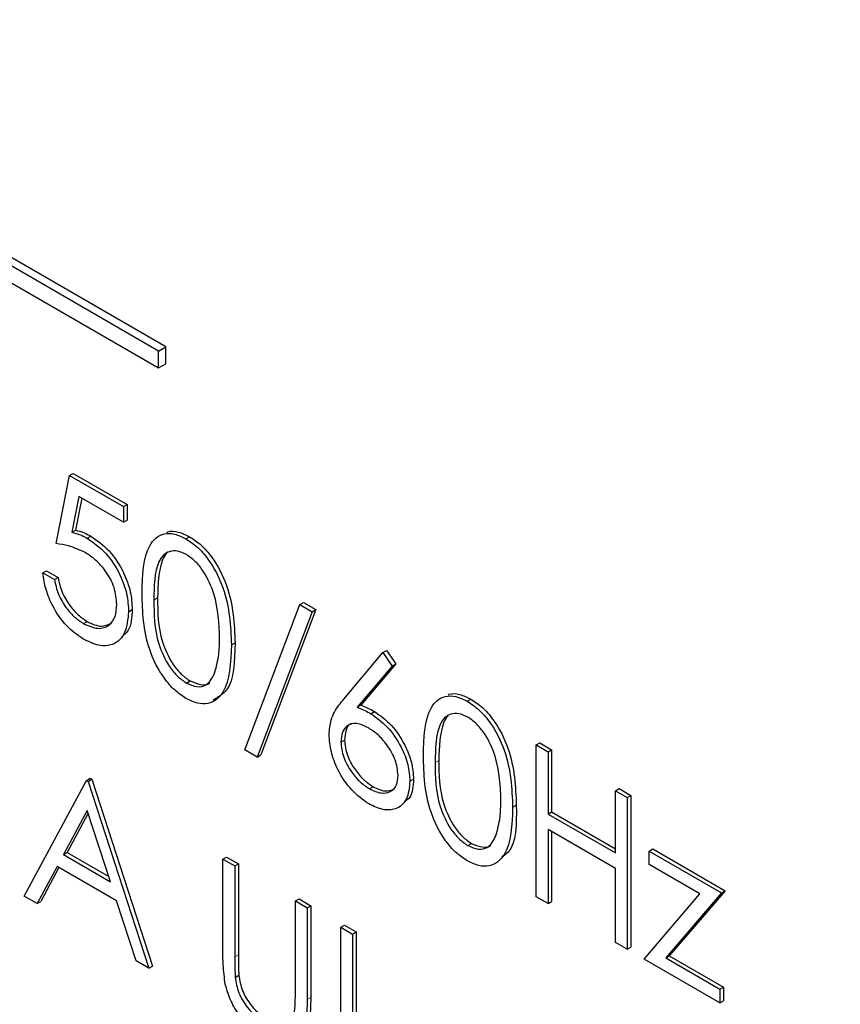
# Paper-space layout 'Blatt2' of a CAD drawing. Header units: millimetres. Extents: x 5 to 418, y 2 to 292.
# Tile 28 of 58: x 99.52 to 102.17, y 196.38 to 199.56. Entities that reach past the tile are written whole.
import ezdxf

# ---------------------------------------------------------------- set-up
doc = ezdxf.new("R2010")
doc.units = ezdxf.units.MM

psp = doc.layouts.new('Blatt2')

# ---------------------------------------------------------------- linework, layer by layer
at = {"color": 7, "linetype": 'Continuous', "lineweight": 25}
for p, q in [((99.965, 198.4913), (94.7795, 201.4848)), ((99.9885, 198.5049), (94.8031, 201.4984)), ((94.7795, 201.4304), (99.965, 198.4369)), ((99.965, 198.4913), (99.9885, 198.5049)), ((99.965, 198.4369), (99.965, 198.4913)), ((99.9885, 198.4505), (99.9885, 198.5049)), ((99.965, 198.4369), (99.9885, 198.4505)), ((99.6342, 197.8697), (99.6777, 198.0896)), ((99.6777, 198.0896), (99.6895, 198.0964)), ((99.6777, 198.0896), (99.8518, 197.9891)), ((99.6895, 198.0964), (99.8635, 197.9959)), ((99.7075, 198.0222), (99.6846, 197.9065)), ((99.7168, 198.0167), (99.6964, 197.9133)), ((99.8518, 197.9388), (99.7075, 198.0222)), ((99.8518, 197.9891), (99.8635, 197.9959)), ((99.8518, 197.9891), (99.8518, 197.9388)), ((99.8635, 197.9959), (99.8635, 197.9457)), ((99.8518, 197.9388), (99.8635, 197.9457)), ((99.6846, 197.9065), (99.6964, 197.9133)), ((99.7346, 197.8872), (99.7464, 197.894)), ((100.0534, 197.8852), (100.0652, 197.892)), ((99.5907, 197.7755), (99.6025, 197.7823)), ((99.6025, 197.7823), (99.6405, 197.7603)), ((99.5907, 197.7755), (99.6288, 197.7535)), ((99.6288, 197.7535), (99.6405, 197.7603)), ((99.8681, 197.6498), (99.8799, 197.6566)), ((100.2434, 197.204), (100.4208, 197.6731)), ((100.4727, 197.6568), (100.2953, 197.1876)), ((100.4208, 197.6731), (100.4326, 197.6799)), ((100.4208, 197.6731), (100.461, 197.65)), ((100.4326, 197.6799), (100.4727, 197.6568)), ((100.461, 197.65), (100.4727, 197.6568)), ((100.461, 197.65), (100.2835, 197.1808)), ((99.7223, 197.6116), (99.7341, 197.6184)), ((100.1999, 197.543), (100.2117, 197.5498)), ((100.5628, 197.3676), (100.6894, 197.5181)), ((100.6894, 197.5181), (100.7012, 197.5249)), ((100.6894, 197.5181), (100.7187, 197.4746)), ((100.7012, 197.5249), (100.7305, 197.4814)), ((100.7187, 197.4746), (100.6066, 197.3413)), ((100.7305, 197.4814), (100.6184, 197.3481)), ((100.7187, 197.4746), (100.7305, 197.4814)), ((100.0547, 197.4197), (100.0665, 197.4265)), ((100.9618, 197.3608), (100.9736, 197.3677)), ((100.6066, 197.3413), (100.6184, 197.3481)), ((100.6506, 197.3207), (100.6624, 197.3275)), ((100.5534, 197.229), (100.5652, 197.2358)), ((101.1844, 197.2198), (101.1962, 197.2266)), ((101.1844, 197.2198), (101.2225, 197.1978)), ((101.1844, 196.7299), (101.1844, 197.2198)), ((101.1962, 197.2266), (101.2342, 197.2046)), ((100.2835, 197.1808), (100.2434, 197.204)), ((100.2835, 197.1808), (100.2953, 197.1876)), ((101.2225, 197.1978), (101.2342, 197.2046)), ((101.2225, 197.1978), (101.2225, 196.9968)), ((101.2342, 197.2046), (101.2342, 197.0036)), ((99.5308, 196.7318), (99.7321, 197.1055)), ((99.7321, 197.1055), (99.7439, 197.1123)), ((99.7321, 197.1055), (99.7375, 197.1024)), ((99.7375, 197.1024), (99.7493, 197.1092)), ((99.7375, 197.1024), (99.9334, 196.4994)), ((99.7439, 197.1123), (99.7493, 197.1092)), ((99.7493, 197.1092), (99.9451, 196.5062)), ((100.6459, 197.0784), (100.6577, 197.0852)), ((100.7764, 197.1029), (100.7882, 197.1097)), ((101.44, 197.0722), (101.4518, 197.079)), ((101.44, 197.0722), (101.4781, 197.0502)), ((101.44, 196.8712), (101.44, 197.0722)), ((101.4518, 197.079), (101.4899, 197.057)), ((101.4781, 197.0502), (101.4899, 197.057)), ((101.4781, 197.0502), (101.4781, 196.5603)), ((101.4899, 197.057), (101.4899, 196.5671)), ((101.1082, 197.0186), (101.12, 197.0254)), ((99.7344, 197.0087), (99.6576, 196.8659)), ((99.7375, 196.9993), (99.6694, 196.8727)), ((99.8092, 196.7784), (99.7344, 197.0087)), ((101.2225, 196.9968), (101.2342, 197.0036)), ((101.2225, 196.9968), (101.44, 196.8712)), ((101.2342, 197.0036), (101.44, 196.8848)), ((101.44, 196.821), (101.2225, 196.9466)), ((101.2225, 196.9466), (101.2225, 196.7079)), ((101.2342, 196.9398), (101.2342, 196.7147)), ((100.9631, 196.8953), (100.9749, 196.9021)), ((99.6576, 196.8659), (99.6694, 196.8727)), ((99.6576, 196.8659), (99.8092, 196.7784)), ((99.6694, 196.8727), (99.8037, 196.7951)), ((101.5488, 196.8775), (101.5606, 196.8843)), ((101.5488, 196.8775), (101.7827, 196.7425)), ((101.5488, 196.8335), (101.5488, 196.8775)), ((101.5606, 196.8843), (101.7945, 196.7493)), ((99.6369, 196.8276), (99.5724, 196.7078)), ((99.8292, 196.7166), (99.6369, 196.8276)), ((100.1727, 196.8512), (100.1845, 196.858)), ((100.1727, 196.8512), (100.2108, 196.8292)), ((100.1727, 196.5553), (100.1727, 196.8512)), ((100.1845, 196.858), (100.2225, 196.836)), ((100.2108, 196.8292), (100.2225, 196.836)), ((100.2108, 196.8292), (100.2108, 196.5357)), ((100.2225, 196.836), (100.2225, 196.5425)), ((101.7129, 196.7388), (101.5488, 196.8335)), ((99.6431, 196.824), (99.5842, 196.7146)), ((101.44, 196.5823), (101.44, 196.821)), ((99.5724, 196.7078), (99.5308, 196.7318)), ((101.5325, 196.5289), (101.7129, 196.7388)), ((101.7827, 196.7425), (101.6024, 196.5325)), ((101.7945, 196.7493), (101.6141, 196.5393)), ((101.7827, 196.7425), (101.7945, 196.7493)), ((99.5724, 196.7078), (99.5842, 196.7146)), ((99.892, 196.5233), (99.8292, 196.7166)), ((100.4066, 196.7162), (100.4184, 196.723)), ((100.4066, 196.7162), (100.4446, 196.6942)), ((100.4066, 196.4226), (100.4066, 196.7162)), ((100.4184, 196.723), (100.4564, 196.701)), ((100.4446, 196.6942), (100.4564, 196.701)), ((100.4564, 196.701), (100.4564, 196.4051)), ((101.2225, 196.7079), (101.1844, 196.7299)), ((101.2225, 196.7079), (101.2342, 196.7147)), ((100.4446, 196.6942), (100.4446, 196.3983)), ((100.5534, 196.6314), (100.5652, 196.6382)), ((100.5652, 196.6382), (100.6033, 196.6162)), ((100.5534, 196.6314), (100.5915, 196.6094)), ((100.5534, 196.1415), (100.5534, 196.6314)), ((100.5915, 196.6094), (100.6033, 196.6162)), ((100.5915, 196.6094), (100.5915, 196.1697)), ((100.6033, 196.6162), (100.6033, 196.1765)), ((101.4781, 196.5603), (101.44, 196.5823)), ((101.4781, 196.5603), (101.4899, 196.5671)), ((99.9334, 196.4994), (99.892, 196.5233)), ((101.7773, 196.3876), (101.5325, 196.5289)), ((101.6024, 196.5325), (101.6141, 196.5393)), ((101.6024, 196.5325), (101.7773, 196.4316)), ((101.6141, 196.5393), (101.7891, 196.4384)), ((99.9334, 196.4994), (99.9451, 196.5062)), ((100.2125, 196.4695), (100.2242, 196.4763)), ((101.7773, 196.4316), (101.7891, 196.4384)), ((101.7773, 196.4316), (101.7773, 196.3876)), ((101.7891, 196.4384), (101.7891, 196.3944)), ((101.7773, 196.3876), (101.7891, 196.3944))]:
    psp.add_line(p, q, dxfattribs=at)
at = {"color": 7, "linetype": 'Continuous', "lineweight": 18}
for p, q in [((99.9497, 197.6876), (99.9615, 197.6944)), ((100.858, 197.1632), (100.8698, 197.17)), ((100.2108, 196.5357), (100.2225, 196.5425)), ((100.4446, 196.3983), (100.4564, 196.4051))]:
    psp.add_line(p, q, dxfattribs=at)
psp.add_open_spline([(87.2031, 211.5534), (89.0027, 210.4024), (92.603, 208.0999), (98.2665, 204.6893), (104.152, 201.3041), (109.7757, 198.2192), (113.454, 196.3072), (115.0425, 195.4815)], degree=3, knots=[0, 0, 0, 0, 0.2047211, 0.4095618, 0.6233946, 0.8373635, 1, 1, 1, 1], dxfattribs=at)
at = {"color": 7, "linetype": 'Continuous', "lineweight": 25}
for points, knots in [([(87.3479, 211.2543), (88.0371, 210.8057), (89.9608, 209.5533), (93.2756, 207.4878), (97.2883, 205.0559), (101.4612, 202.618), (105.7073, 200.2208), (109.8606, 197.9585), (113.0305, 196.2835), (114.7669, 195.3986), (115.1907, 195.1827)], [0, 0, 0, 0, 0.079167, 0.220979, 0.371612, 0.522329, 0.673084, 0.823745, 0.956982, 1, 1, 1, 1]), ([(99.6964, 197.9133), (99.7056, 197.9109), (99.7219, 197.9067), (99.7389, 197.8978), (99.7464, 197.894)], [0, 0, 0, 0, 0.560064, 1, 1, 1, 1]), ([(99.9919, 197.9061), (99.993, 197.9066), (100.0031, 197.9118), (100.0284, 197.9093), (100.053, 197.8978), (100.0652, 197.892)], [0, 0, 0, 0, 0.057969, 0.529028, 1, 1, 1, 1]), ([(99.6846, 197.9065), (99.6938, 197.9041), (99.7102, 197.8999), (99.7271, 197.891), (99.7346, 197.8872)], [0, 0, 0, 0, 0.560064, 1, 1, 1, 1]), ([(99.7346, 197.8872), (99.7549, 197.873), (99.7954, 197.8446), (99.84, 197.7747), (99.8648, 197.7068), (99.867, 197.6688), (99.8681, 197.6498)], [0, 0, 0, 0, 0.279688, 0.559025, 0.779292, 1, 1, 1, 1]), ([(99.7464, 197.894), (99.7666, 197.8798), (99.8072, 197.8514), (99.8518, 197.7815), (99.8766, 197.7136), (99.8788, 197.6756), (99.8799, 197.6566)], [0, 0, 0, 0, 0.279688, 0.559025, 0.779292, 1, 1, 1, 1]), ([(99.9116, 197.7094), (99.9132, 197.7669), (99.9153, 197.839), (99.9548, 197.8897), (99.9824, 197.9031), (100.0162, 197.9032), (100.041, 197.8912), (100.0534, 197.8852)], [0, 0, 0, 0, 0.498702, 0.624177, 0.749467, 0.874745, 1, 1, 1, 1]), ([(100.0534, 197.8852), (100.0659, 197.8769), (100.0909, 197.8601), (100.1364, 197.8083), (100.1938, 197.6935), (100.1974, 197.6032), (100.1999, 197.543)], [0, 0, 0, 0, 0.1256001, 0.2511969, 0.5005813, 1, 1, 1, 1]), ([(100.0652, 197.892), (100.0777, 197.8837), (100.1027, 197.8669), (100.1482, 197.8151), (100.2056, 197.7003), (100.2092, 197.61), (100.2117, 197.5498)], [0, 0, 0, 0, 0.1256001, 0.2511969, 0.5005813, 1, 1, 1, 1]), ([(99.7277, 197.8409), (99.7097, 197.8491), (99.6776, 197.8638), (99.6475, 197.8679), (99.6342, 197.8697)], [0, 0, 0, 0, 0.559416, 1, 1, 1, 1]), ([(100.0547, 197.8342), (100.045, 197.8387), (100.0255, 197.8477), (99.9997, 197.8454), (99.9791, 197.8332), (99.9511, 197.7897), (99.9503, 197.733), (99.9497, 197.6876)], [0, 0, 0, 0, 0.125139, 0.250418, 0.375519, 0.500847, 1, 1, 1, 1]), ([(99.83, 197.6737), (99.8284, 197.6915), (99.8253, 197.7272), (99.7967, 197.7805), (99.7621, 197.8187), (99.7392, 197.8335), (99.7277, 197.8409)], [0, 0, 0, 0, 0.279539, 0.558617, 0.779047, 1, 1, 1, 1]), ([(99.9925, 197.8387), (99.9923, 197.8386), (99.9854, 197.8345), (99.9647, 197.7936), (99.9629, 197.7385), (99.9615, 197.6944)], [0, 0, 0, 0, 0.004517, 0.204302, 1, 1, 1, 1]), ([(100.1618, 197.5652), (100.1602, 197.6115), (100.1579, 197.681), (100.1182, 197.7713), (100.0839, 197.8139), (100.0644, 197.8275), (100.0547, 197.8342)], [0, 0, 0, 0, 0.500072, 0.749021, 0.874598, 1, 1, 1, 1]), ([(99.7201, 197.5626), (99.7019, 197.5753), (99.6656, 197.6005), (99.6245, 197.6618), (99.599, 197.7222), (99.5935, 197.7577), (99.5907, 197.7755)], [0, 0, 0, 0, 0.279625, 0.559019, 0.77938, 1, 1, 1, 1]), ([(99.6288, 197.7535), (99.632, 197.7378), (99.6386, 197.7064), (99.6645, 197.6634), (99.6934, 197.6312), (99.7127, 197.6181), (99.7223, 197.6116)], [0, 0, 0, 0, 0.28005, 0.559166, 0.779583, 1, 1, 1, 1]), ([(99.6405, 197.7603), (99.6438, 197.7446), (99.6504, 197.7132), (99.6763, 197.6702), (99.7052, 197.638), (99.7245, 197.6249), (99.7341, 197.6184)], [0, 0, 0, 0, 0.28005, 0.559166, 0.779583, 1, 1, 1, 1]), ([(100.0534, 197.3702), (100.0411, 197.3785), (100.0163, 197.3951), (99.9712, 197.4468), (99.9155, 197.5613), (99.9132, 197.6501), (99.9116, 197.7094)], [0, 0, 0, 0, 0.125551, 0.25109, 0.50025, 1, 1, 1, 1]), ([(99.9497, 197.6876), (99.95, 197.6416), (99.9504, 197.5728), (99.9912, 197.4824), (100.0256, 197.4401), (100.045, 197.4265), (100.0547, 197.4197)], [0, 0, 0, 0, 0.500291, 0.749086, 0.874606, 1, 1, 1, 1]), ([(99.9615, 197.6944), (99.9618, 197.6484), (99.9622, 197.5796), (100.003, 197.4892), (100.0374, 197.4469), (100.0568, 197.4333), (100.0665, 197.4265)], [0, 0, 0, 0, 0.500291, 0.749086, 0.874606, 1, 1, 1, 1]), ([(99.7223, 197.6116), (99.7382, 197.6046), (99.77, 197.5905), (99.8055, 197.6035), (99.827, 197.6321), (99.829, 197.6598), (99.83, 197.6737)], [0, 0, 0, 0, 0.279617, 0.559357, 0.779559, 1, 1, 1, 1]), ([(99.8799, 197.6566), (99.8783, 197.6314), (99.8757, 197.592), (99.8531, 197.5745), (99.8449, 197.5682)], [0, 0, 0, 0, 0.639095, 1, 1, 1, 1]), ([(99.8681, 197.6498), (99.8656, 197.6258), (99.8606, 197.5779), (99.8225, 197.5408), (99.7721, 197.5371), (99.7375, 197.5541), (99.7201, 197.5626)], [0, 0, 0, 0, 0.279864, 0.559271, 0.779424, 1, 1, 1, 1]), ([(99.7341, 197.6184), (99.7503, 197.6108), (99.7795, 197.5972), (99.8008, 197.6079), (99.8102, 197.6126)], [0, 0, 0, 0, 0.55391, 1, 1, 1, 1]), ([(100.1457, 197.4513), (100.1511, 197.4707), (100.1608, 197.5055), (100.1615, 197.5469), (100.1618, 197.5652)], [0, 0, 0, 0, 0.5595988, 1, 1, 1, 1]), ([(100.1999, 197.543), (100.1975, 197.4855), (100.194, 197.3994), (100.1363, 197.3515), (100.0909, 197.3521), (100.0659, 197.3641), (100.0534, 197.3702)], [0, 0, 0, 0, 0.499407, 0.748743, 0.874372, 1, 1, 1, 1]), ([(100.2117, 197.5498), (100.2104, 197.49), (100.2086, 197.403), (100.1564, 197.3733), (100.14, 197.364)], [0, 0, 0, 0, 0.68684, 1, 1, 1, 1]), ([(100.0547, 197.4197), (100.0663, 197.4147), (100.0895, 197.4047), (100.1253, 197.412), (100.138, 197.4364), (100.1457, 197.4513)], [0, 0, 0, 0, 0.280257, 0.560781, 1, 1, 1, 1]), ([(100.0665, 197.4265), (100.0778, 197.4219), (100.1004, 197.4127), (100.1237, 197.4127), (100.1298, 197.421), (100.13, 197.4212)], [0, 0, 0, 0, 0.492383, 0.985234, 1, 1, 1, 1]), ([(100.5154, 197.2527), (100.5169, 197.2694), (100.5193, 197.2968), (100.5328, 197.3264), (100.5468, 197.3482), (100.5575, 197.3612), (100.5628, 197.3676)], [0, 0, 0, 0, 0.339374, 0.559486, 0.779731, 1, 1, 1, 1]), ([(100.82, 197.185), (100.8216, 197.2426), (100.8237, 197.3146), (100.8632, 197.3654), (100.8907, 197.3787), (100.9246, 197.3788), (100.9494, 197.3668), (100.9618, 197.3608)], [0, 0, 0, 0, 0.498702, 0.624177, 0.749467, 0.874745, 1, 1, 1, 1]), ([(100.9002, 197.3817), (100.9013, 197.3822), (100.9114, 197.3874), (100.9368, 197.3849), (100.9613, 197.3734), (100.9736, 197.3677)], [0, 0, 0, 0, 0.057969, 0.529028, 1, 1, 1, 1]), ([(100.9736, 197.3677), (100.9861, 197.3593), (101.0111, 197.3426), (101.0566, 197.2907), (101.1139, 197.1759), (101.1176, 197.0856), (101.12, 197.0254)], [0, 0, 0, 0, 0.1256001, 0.2511969, 0.5005813, 1, 1, 1, 1]), ([(100.6066, 197.3413), (100.6148, 197.3381), (100.6294, 197.3323), (100.6441, 197.3242), (100.6506, 197.3207)], [0, 0, 0, 0, 0.55991, 1, 1, 1, 1]), ([(100.6184, 197.3481), (100.6266, 197.3449), (100.6411, 197.3391), (100.6559, 197.331), (100.6624, 197.3275)], [0, 0, 0, 0, 0.55991, 1, 1, 1, 1]), ([(100.9618, 197.3608), (100.9743, 197.3525), (100.9993, 197.3358), (101.0448, 197.2839), (101.1021, 197.1691), (101.1058, 197.0788), (101.1082, 197.0186)], [0, 0, 0, 0, 0.1256001, 0.2511969, 0.5005813, 1, 1, 1, 1]), ([(100.6506, 197.3207), (100.6692, 197.3075), (100.7063, 197.2811), (100.7477, 197.218), (100.7728, 197.1556), (100.7752, 197.1204), (100.7764, 197.1029)], [0, 0, 0, 0, 0.2796384, 0.5593258, 0.7795267, 1, 1, 1, 1]), ([(100.6624, 197.3275), (100.6809, 197.3143), (100.7181, 197.2879), (100.7595, 197.2248), (100.7845, 197.1624), (100.787, 197.1272), (100.7882, 197.1097)], [0, 0, 0, 0, 0.2796384, 0.5593258, 0.7795267, 1, 1, 1, 1]), ([(100.9631, 197.3099), (100.9534, 197.3144), (100.9339, 197.3233), (100.9081, 197.321), (100.8875, 197.3088), (100.8594, 197.2653), (100.8587, 197.2086), (100.858, 197.1632)], [0, 0, 0, 0, 0.125139, 0.250418, 0.375519, 0.500847, 1, 1, 1, 1]), ([(100.9008, 197.3143), (100.9007, 197.3142), (100.8937, 197.3101), (100.8731, 197.2692), (100.8713, 197.2141), (100.8698, 197.17)], [0, 0, 0, 0, 0.004517, 0.204302, 1, 1, 1, 1]), ([(101.0702, 197.0408), (101.0686, 197.0872), (101.0662, 197.1567), (101.0265, 197.2469), (100.9922, 197.2895), (100.9728, 197.3031), (100.9631, 197.3099)], [0, 0, 0, 0, 0.500072, 0.749021, 0.874598, 1, 1, 1, 1]), ([(100.6426, 197.275), (100.6297, 197.2812), (100.6038, 197.2936), (100.5742, 197.2849), (100.5562, 197.2624), (100.5544, 197.2401), (100.5534, 197.229)], [0, 0, 0, 0, 0.280127, 0.559515, 0.779719, 1, 1, 1, 1]), ([(100.5901, 197.289), (100.5886, 197.2887), (100.5788, 197.2866), (100.5684, 197.2683), (100.5663, 197.2466), (100.5652, 197.2358)], [0, 0, 0, 0, 0.081817, 0.540829, 1, 1, 1, 1]), ([(100.7384, 197.1222), (100.7364, 197.1387), (100.7325, 197.1717), (100.7046, 197.2188), (100.674, 197.2544), (100.653, 197.2681), (100.6426, 197.275)], [0, 0, 0, 0, 0.278754, 0.558605, 0.779147, 1, 1, 1, 1]), ([(100.6439, 197.0293), (100.6249, 197.0429), (100.5869, 197.0701), (100.5441, 197.1346), (100.5198, 197.1986), (100.5168, 197.2347), (100.5154, 197.2527)], [0, 0, 0, 0, 0.27967, 0.559085, 0.779558, 1, 1, 1, 1]), ([(100.5534, 197.229), (100.5553, 197.2129), (100.5589, 197.1806), (100.5854, 197.1342), (100.6152, 197.0988), (100.6357, 197.0852), (100.6459, 197.0784)], [0, 0, 0, 0, 0.279059, 0.55882, 0.779303, 1, 1, 1, 1]), ([(100.5652, 197.2358), (100.567, 197.2197), (100.5707, 197.1874), (100.5972, 197.141), (100.627, 197.1056), (100.6474, 197.092), (100.6577, 197.0852)], [0, 0, 0, 0, 0.279059, 0.55882, 0.779303, 1, 1, 1, 1]), ([(100.9618, 196.8458), (100.9494, 196.8541), (100.9247, 196.8707), (100.8796, 196.9224), (100.8239, 197.0369), (100.8215, 197.1257), (100.82, 197.185)], [0, 0, 0, 0, 0.125551, 0.25109, 0.50025, 1, 1, 1, 1]), ([(100.858, 197.1632), (100.8583, 197.1173), (100.8588, 197.0484), (100.8996, 196.958), (100.934, 196.9157), (100.9534, 196.9021), (100.9631, 196.8953)], [0, 0, 0, 0, 0.500291, 0.749086, 0.874606, 1, 1, 1, 1]), ([(100.8698, 197.17), (100.8701, 197.1241), (100.8706, 197.0552), (100.9113, 196.9648), (100.9457, 196.9225), (100.9652, 196.9089), (100.9749, 196.9021)], [0, 0, 0, 0, 0.500291, 0.749086, 0.874606, 1, 1, 1, 1]), ([(100.6459, 197.0784), (100.6589, 197.0724), (100.685, 197.0604), (100.7152, 197.068), (100.7352, 197.0886), (100.7373, 197.111), (100.7384, 197.1222)], [0, 0, 0, 0, 0.280018, 0.559853, 0.779987, 1, 1, 1, 1]), ([(100.7764, 197.1029), (100.7743, 197.0817), (100.7699, 197.0394), (100.7337, 197.0106), (100.6895, 197.008), (100.6591, 197.0222), (100.6439, 197.0293)], [0, 0, 0, 0, 0.279631, 0.55896, 0.779478, 1, 1, 1, 1]), ([(100.6577, 197.0852), (100.6709, 197.0789), (100.6969, 197.0665), (100.7169, 197.0743), (100.7267, 197.0782)], [0, 0, 0, 0, 0.507059, 1, 1, 1, 1]), ([(100.7882, 197.1097), (100.7869, 197.0873), (100.7851, 197.0543), (100.7656, 197.0412), (100.7594, 197.037)], [0, 0, 0, 0, 0.680519, 1, 1, 1, 1]), ([(101.1082, 197.0186), (101.1059, 196.9612), (101.1023, 196.8751), (101.0446, 196.8271), (100.9992, 196.8277), (100.9743, 196.8398), (100.9618, 196.8458)], [0, 0, 0, 0, 0.499407, 0.748743, 0.874372, 1, 1, 1, 1]), ([(101.0541, 196.9269), (101.0595, 196.9463), (101.0692, 196.9811), (101.0699, 197.0225), (101.0702, 197.0408)], [0, 0, 0, 0, 0.559599, 1, 1, 1, 1]), ([(101.12, 197.0254), (101.1205, 196.9637), (101.1212, 196.89), (101.0804, 196.8633), (101.0738, 196.859)], [0, 0, 0, 0, 0.83825, 1, 1, 1, 1]), ([(100.9631, 196.8953), (100.9747, 196.8903), (100.9979, 196.8803), (101.0337, 196.8876), (101.0464, 196.912), (101.0541, 196.9269)], [0, 0, 0, 0, 0.280257, 0.560781, 1, 1, 1, 1]), ([(100.9749, 196.9021), (100.9862, 196.8975), (101.0088, 196.8883), (101.032, 196.8883), (101.0381, 196.8966), (101.0383, 196.8968)], [0, 0, 0, 0, 0.492383, 0.985234, 1, 1, 1, 1]), ([(100.1802, 196.4477), (100.1775, 196.4684), (100.1727, 196.5054), (100.1727, 196.54), (100.1727, 196.5553)], [0, 0, 0, 0, 0.559499, 1, 1, 1, 1]), ([(100.2225, 196.5425), (100.2225, 196.5303), (100.2224, 196.5086), (100.2237, 196.4862), (100.2242, 196.4763)], [0, 0, 0, 0, 0.560124, 1, 1, 1, 1]), ([(100.2108, 196.5357), (100.2107, 196.5235), (100.2107, 196.5018), (100.2119, 196.4794), (100.2125, 196.4695)], [0, 0, 0, 0, 0.560124, 1, 1, 1, 1]), ([(100.3128, 196.2678), (100.2967, 196.2784), (100.2645, 196.2995), (100.2239, 196.3473), (100.1942, 196.3987), (100.1849, 196.4314), (100.1802, 196.4477)], [0, 0, 0, 0, 0.280221, 0.559914, 0.779952, 1, 1, 1, 1]), ([(100.2125, 196.4695), (100.2152, 196.453), (100.2205, 196.42), (100.2569, 196.3605), (100.2903, 196.3349), (100.3107, 196.3193)], [0, 0, 0, 0, 0.281057, 0.560821, 1, 1, 1, 1]), ([(100.2242, 196.4763), (100.2269, 196.4598), (100.2323, 196.4268), (100.2687, 196.3673), (100.3021, 196.3417), (100.3225, 196.3261)], [0, 0, 0, 0, 0.281057, 0.560821, 1, 1, 1, 1]), ([(100.4022, 196.3491), (100.4038, 196.3623), (100.4067, 196.3859), (100.4066, 196.4114), (100.4066, 196.4226)], [0, 0, 0, 0, 0.559624, 1, 1, 1, 1]), ([(100.4446, 196.3983), (100.4443, 196.3712), (100.4436, 196.3173), (100.418, 196.2598), (100.3686, 196.2425), (100.3314, 196.2594), (100.3128, 196.2678)], [0, 0, 0, 0, 0.281655, 0.560111, 0.78008, 1, 1, 1, 1]), ([(100.4564, 196.4051), (100.4559, 196.3785), (100.4547, 196.3255), (100.435, 196.2699), (100.4072, 196.2643), (100.399, 196.2626)], [0, 0, 0, 0, 0.41567, 0.82662, 1, 1, 1, 1])]:
    psp.add_open_spline(points, degree=3, knots=knots, dxfattribs=at)

doc.saveas('drawing.dxf')
